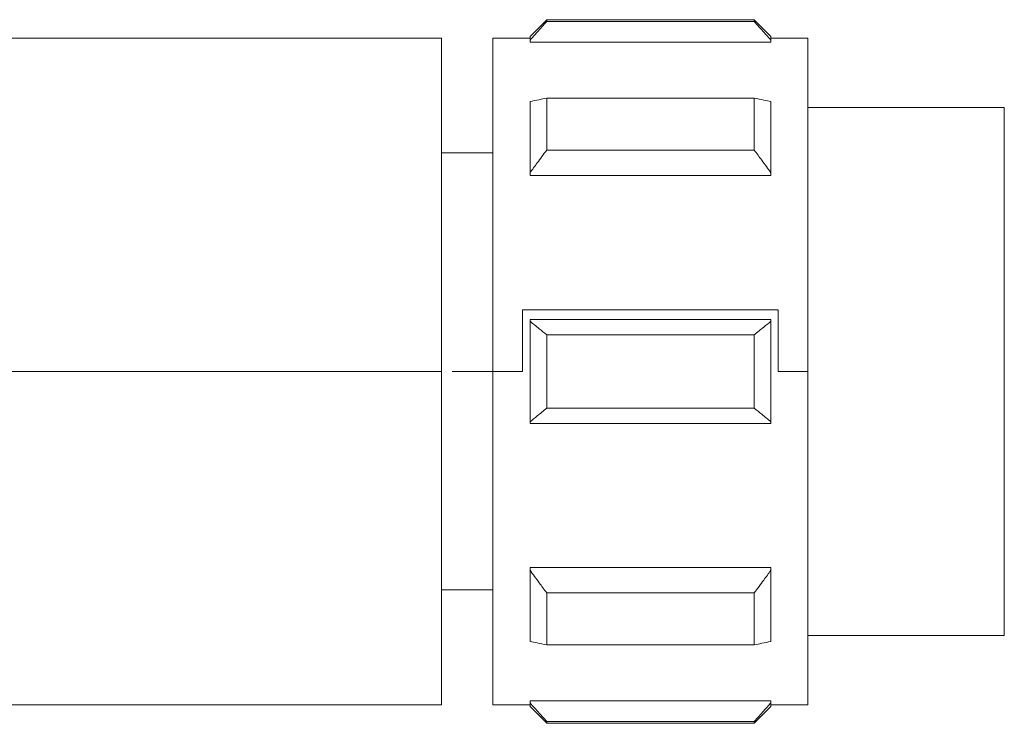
# Model space of a CAD drawing. Header units: millimetres. Extents: x -456 to 1926, y -70 to 431.
# Tile 27 of 44: x 641 to 667, y 155 to 174. Entities that reach past the tile are written whole.
import ezdxf

# ---------------------------------------------------------------- set-up
doc = ezdxf.new("R2010")
doc.units = ezdxf.units.MM
doc.linetypes.add('SLD-Solid', pattern=[0])

msp = doc.modelspace()

# ---------------------------------------------------------------- linework, layer by layer
at = {"color": 7, "linetype": 'SLD-Solid', "lineweight": 18}
for p, q in [((654.764, 174.085), (654.314, 173.635)), ((660.364, 174.085), (654.764, 174.085)), ((654.764, 174.033), (654.764, 174.085)), ((660.814, 173.635), (660.364, 174.085)), ((660.364, 174.085), (660.364, 174.033)), ((654.764, 174.033), (660.364, 174.033)), ((651.926, 173.585), (639.926, 173.585)), ((651.926, 164.585), (651.926, 173.585)), ((654.314, 173.585), (653.314, 173.585)), ((653.314, 164.585), (653.314, 173.585)), ((654.314, 173.532), (654.314, 173.635)), ((654.314, 173.475), (654.314, 173.532)), ((660.814, 173.635), (660.814, 173.532)), ((661.814, 173.585), (660.814, 173.585)), ((660.814, 173.532), (660.814, 173.475)), ((661.814, 173.585), (661.814, 164.585)), ((654.314, 173.475), (660.814, 173.475)), ((654.764, 170.564), (654.764, 171.968)), ((654.764, 171.968), (660.364, 171.968)), ((660.364, 171.968), (660.364, 170.564)), ((654.314, 169.951), (654.314, 171.872)), ((660.814, 171.872), (660.814, 169.951)), ((667.114, 171.71), (661.814, 171.71)), ((667.114, 158.823), (667.114, 171.71)), ((653.314, 170.485), (651.926, 170.485)), ((654.764, 170.564), (660.364, 170.564)), ((654.314, 169.881), (654.314, 169.951)), ((654.314, 169.881), (660.814, 169.881)), ((660.814, 169.951), (660.814, 169.881)), ((654.107, 166.246), (654.107, 164.585)), ((654.107, 166.246), (661.014, 166.246)), ((661.014, 166.246), (661.014, 164.585)), ((654.314, 165.943), (654.314, 165.985)), ((654.314, 165.985), (660.814, 165.985)), ((654.314, 163.226), (654.314, 165.943)), ((660.814, 165.985), (660.814, 165.943)), ((660.814, 165.943), (660.814, 163.226)), ((654.764, 163.592), (654.764, 165.578)), ((654.764, 165.578), (660.364, 165.578)), ((660.364, 165.578), (660.364, 163.592)), ((651.926, 164.585), (639.153, 164.585)), ((651.926, 155.585), (651.926, 164.585)), ((653.314, 164.585), (652.214, 164.585)), ((653.314, 155.585), (653.314, 164.585)), ((654.107, 164.585), (653.314, 164.585)), ((661.814, 164.585), (661.014, 164.585)), ((661.814, 164.585), (661.814, 155.585)), ((654.764, 163.592), (660.364, 163.592)), ((654.314, 163.185), (654.314, 163.226)), ((654.314, 163.185), (660.814, 163.185)), ((660.814, 163.226), (660.814, 163.185)), ((654.314, 159.288), (660.814, 159.288)), ((654.314, 159.218), (654.314, 159.288)), ((654.314, 157.297), (654.314, 159.218)), ((660.814, 159.288), (660.814, 159.218)), ((660.814, 159.218), (660.814, 157.297)), ((651.926, 158.685), (653.314, 158.685)), ((667.114, 157.46), (667.114, 158.823)), ((654.764, 157.202), (654.764, 158.606)), ((654.764, 158.606), (660.364, 158.606)), ((660.364, 158.606), (660.364, 157.202)), ((661.814, 157.46), (667.114, 157.46)), ((654.764, 157.202), (660.364, 157.202)), ((639.926, 155.585), (651.926, 155.585)), ((653.314, 155.585), (654.314, 155.585)), ((654.314, 155.694), (660.814, 155.694)), ((654.314, 155.637), (654.314, 155.694)), ((654.314, 155.535), (654.314, 155.637)), ((654.314, 155.535), (654.764, 155.085)), ((660.364, 155.085), (660.814, 155.535)), ((660.814, 155.694), (660.814, 155.637)), ((660.814, 155.637), (660.814, 155.535)), ((660.814, 155.585), (661.814, 155.585)), ((654.764, 155.137), (660.364, 155.137)), ((654.764, 155.085), (654.764, 155.137)), ((654.764, 155.085), (660.364, 155.085)), ((660.364, 155.137), (660.364, 155.085))]:
    msp.add_line(p, q, dxfattribs=at)
for points, knots in [([(654.764, 174.033), (654.678, 173.938), (654.527, 173.772), (654.378, 173.605), (654.314, 173.532)], [0, 0, 0, 0, 0.5692143, 1, 1, 1, 1]), ([(660.814, 173.532), (660.733, 173.625), (660.584, 173.792), (660.433, 173.958), (660.364, 174.033)], [0, 0, 0, 0, 0.550612, 1, 1, 1, 1]), ([(654.314, 171.872), (654.396, 171.89), (654.545, 171.922), (654.696, 171.953), (654.764, 171.968)], [0, 0, 0, 0, 0.550612, 1, 1, 1, 1]), ([(660.364, 171.968), (660.451, 171.949), (660.602, 171.918), (660.751, 171.886), (660.814, 171.872)], [0, 0, 0, 0, 0.5692143, 1, 1, 1, 1]), ([(654.764, 170.564), (654.678, 170.448), (654.527, 170.245), (654.378, 170.04), (654.314, 169.951)], [0, 0, 0, 0, 0.569214, 1, 1, 1, 1]), ([(660.814, 169.951), (660.733, 170.064), (660.584, 170.269), (660.433, 170.472), (660.364, 170.564)], [0, 0, 0, 0, 0.550612, 1, 1, 1, 1]), ([(654.314, 165.943), (654.396, 165.876), (654.545, 165.753), (654.696, 165.632), (654.764, 165.578)], [0, 0, 0, 0, 0.550612, 1, 1, 1, 1]), ([(660.364, 165.578), (660.451, 165.647), (660.602, 165.768), (660.751, 165.89), (660.814, 165.943)], [0, 0, 0, 0, 0.569214, 1, 1, 1, 1]), ([(654.764, 163.592), (654.678, 163.523), (654.527, 163.402), (654.378, 163.279), (654.314, 163.226)], [0, 0, 0, 0, 0.5692143, 1, 1, 1, 1]), ([(660.814, 163.226), (660.733, 163.294), (660.584, 163.416), (660.433, 163.538), (660.364, 163.592)], [0, 0, 0, 0, 0.550612, 1, 1, 1, 1]), ([(654.314, 159.218), (654.396, 159.105), (654.545, 158.9), (654.696, 158.697), (654.764, 158.606)], [0, 0, 0, 0, 0.550612, 1, 1, 1, 1]), ([(660.364, 158.606), (660.451, 158.722), (660.602, 158.925), (660.751, 159.13), (660.814, 159.218)], [0, 0, 0, 0, 0.569214, 1, 1, 1, 1]), ([(654.764, 157.202), (654.678, 157.22), (654.527, 157.252), (654.378, 157.284), (654.314, 157.297)], [0, 0, 0, 0, 0.569214, 1, 1, 1, 1]), ([(660.814, 157.297), (660.733, 157.28), (660.584, 157.248), (660.433, 157.216), (660.364, 157.202)], [0, 0, 0, 0, 0.550612, 1, 1, 1, 1]), ([(654.314, 155.637), (654.396, 155.545), (654.545, 155.377), (654.696, 155.211), (654.764, 155.137)], [0, 0, 0, 0, 0.550612, 1, 1, 1, 1]), ([(660.364, 155.137), (660.451, 155.231), (660.602, 155.397), (660.751, 155.565), (660.814, 155.637)], [0, 0, 0, 0, 0.569214, 1, 1, 1, 1])]:
    msp.add_open_spline(points, degree=3, knots=knots, dxfattribs=at)

doc.saveas('drawing.dxf')
